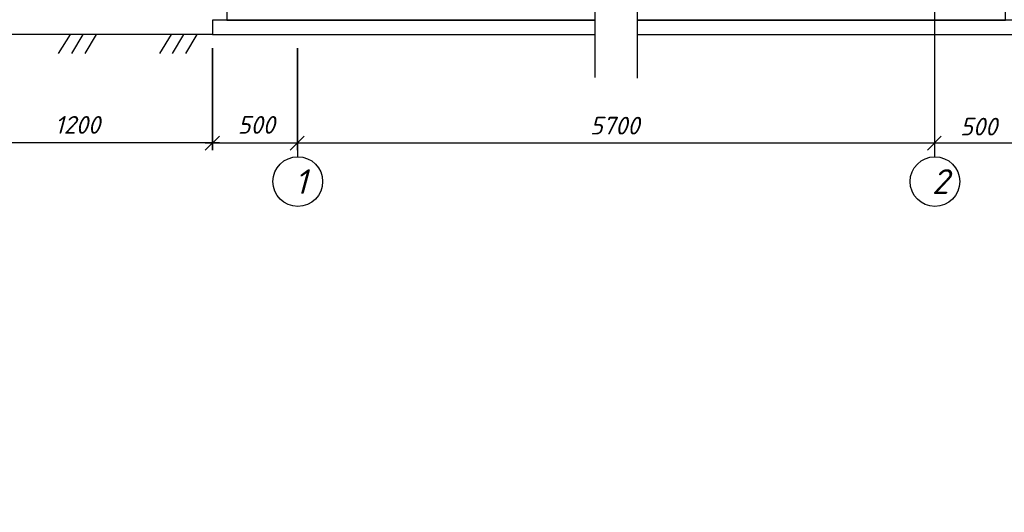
# Model space of a CAD drawing. Extents: x -119078 to 1619993, y 264752 to 340742.
# Tile 38 of 220: x 304399 to 314135, y 308114 to 312984. Entities that reach past the tile are written whole.
import ezdxf

# ---------------------------------------------------------------- set-up
doc = ezdxf.new("R2010")
doc.units = 0
doc.header["$MEASUREMENT"] = 0
doc.linetypes.add('CONTI', pattern=[0])
doc.layers.get('0').update_dxf_attribs({"color": 250, "linetype": 'CONTI'})
doc.layers.add('PDF _Геометрия', color=250, linetype='Continuous')
doc.layers.add('PDF _Текст', color=7, linetype='Continuous')
doc.styles.add('ICOCPEUR', font='isocpeui.ttf')
doc.styles.add('PDF ISOCPEUR Italic', font='isocpeui.ttf')

msp = doc.modelspace()

# ---------------------------------------------------------------- linework, layer by layer
at = {"layer": 'PDF _Геометрия', "color": 7, "lineweight": -3}
for points in [[(310085.242, 320365.599), (310085.242, 316501.311), (310233.413, 316388.701), (309937.072, 316388.701), (310085.242, 316270.165), (310085.242, 312411.804)], [(310506.047, 320359.672), (310506.047, 316258.311), (310648.29, 316145.702), (310357.876, 316145.702), (310506.047, 316027.165), (310506.047, 312405.877)], [(306303.93, 312838.535), (303642.787, 312838.535), (296643.211, 319417.307), (294195.433, 319417.307)], [(310085.242, 313117.096), (306446.174, 313117.096), (306446.174, 312980.779), (310085.242, 312980.779), (306303.93, 312980.779), (306303.93, 312838.535), (310085.242, 312838.535)], [(310506.047, 312838.535), (314281.432, 312838.535), (314281.432, 312980.779), (310506.047, 312980.779), (314145.115, 312980.779), (314145.115, 313117.096), (310506.047, 313117.096)], [(304899.273, 312838.535), (304780.737, 312648.877)], [(305023.737, 312838.535), (304911.127, 312648.877)], [(305154.127, 312838.535), (305041.517, 312648.877)], [(305894.979, 312838.535), (305782.37, 312648.877)], [(306019.443, 312838.535), (305906.833, 312648.877)], [(306149.833, 312838.535), (306037.223, 312648.877)]]:
    msp.add_lwpolyline(points, dxfattribs=at)
at = {"layer": 'PDF _Геометрия', "color": 251, "lineweight": -3, "true_color": 0x535353}
for points in [[(313445.75, 313401.583), (313445.75, 311623.537)], [(307145.539, 311694.659), (307145.539, 312702.218), (307145.539, 311623.537)], [(313445.75, 312702.218), (313445.75, 311694.659)], [(306375.052, 311765.78), (303571.665, 311765.78)], [(306232.808, 311765.78), (307210.734, 311765.78)], [(307074.417, 311765.78), (313510.945, 311765.78)], [(313374.628, 311765.78), (314352.554, 311765.78)]]:
    msp.add_lwpolyline(points, dxfattribs=at)
for points in [[(306303.93, 311694.659), (306303.93, 312702.218)], [(306232.808, 311694.659), (306375.052, 311830.975)], [(307210.734, 311830.975), (307074.417, 311694.659)], [(313374.628, 311694.659), (313510.945, 311830.975)]]:
    msp.add_lwpolyline(points, close=True, dxfattribs=at)
at = {"layer": 'PDF _Геометрия', "color": 1, "lineweight": -3}
for centre in [(307148.503, 311383.501), (313448.714, 311383.501)]:
    msp.add_circle(centre, 245.962, dxfattribs=at)

# ---------------------------------------------------------------- texts
at = {"linetype": 'Continuous', "lineweight": 25, "ltscale": 15, "insert": (12863.76, 311222.017), "char_height": 250, "width": 17877.44941, "attachment_point": 1, "style": 'ICOCPEUR'}
msp.add_mtext('\\pi4862.31;{\\H1.16667x;\\LАнтисейсмические мероприятия\\P\\pi0;\\H0.71428x;\\l       Для обеспечения сейсмостойкости несущих конструкций и фундаментов соблюдены все условия КМК 2.01.03-19 «Строительство в сейсмических районах».\\P\\pi5355.138;\\H1.4x;\\LАнтикоррозионная защита\\l\\P\\pi0;\\H0.71428x;       Защита конструкций от коррозии должна производиться в соответствии КМК 2.03.11-96 "Защита строительных конструкций от коррозии" ГОСТ 9.402-2004 «Покрытия лакокрасочные. Подготовка (металлических поверхностей перед окрашиванием». Антикоррозионное покрытие должно обеспечивать защиту конструкций. \\P       \\A1;Все несущие металлоконструкции грунтовать и\\A0; окрасить эмалью ПФ-115 (ГОСТ6465-76) за 2 раза по грунтовке ГФ-021 (ГОСТ 25129-82)\\A1;.\\P      Для железобетонных конструкций использовать бетон \\A0;на портландцементе по ГОСТ 10178-85*,\\A1; водонепроницаемости W\\A0;4\\A1; и морозостойкостью F100\\A0;.\\A1;\\P\\A0;       \\A1;Все \\A0;поверхности бетонных и ж.б конструкций, соприкасающиеся с грунтом обмазать \\A1;\\C256;горячим битумом за 2 раза\\A0;\\C0; по ГОСТ 28379-89.}\\P\\pi5566.64787;{\\H1.16666x;\\LАнтипросадочные мероприятия\\A1;\\l\\P\\pi0;\\H0.71428x;        В соответствии с требованиями КМК 2.02.01-98 приняты противопросадочные мероприятия для первого типа грунтовых условий. Для устранения просадочных свойств грунтов I типа предусмотрено уплотнение тяжелыми трамбовками грунтов в основании котлованов и устройство подготовки из бетона класса В7,5. Насыпные грунты и строительный мусор толщиной до 1,5м удалить и заменить засыпкой из ГПС до бетонной подготовки.}', dxfattribs=at)
at = {"layer": 'PDF _Текст', "color": 251, "lineweight": 30, "true_color": 0x535353, "char_height": 174.9837, "attachment_point": 7, "style": 'PDF ISOCPEUR Italic'}
for s, insert in [('1200', (304746.15, 311856.634)), ('500', (306553.83, 311856.634)), ('5700', (310037.181, 311849.165)), ('500', (313697.15, 311839.55))]:
    msp.add_mtext(s, dxfattribs=dict(at, insert=insert))
at = {"layer": 'PDF _Текст', "lineweight": 30, "char_height": 244.978, "attachment_point": 7, "style": 'PDF ISOCPEUR Italic'}
for s, insert in [('1', (307118.211, 311261.408)), ('2', (313418.422, 311261.408))]:
    msp.add_mtext(s, dxfattribs=dict(at, insert=insert))

doc.saveas('drawing.dxf')
